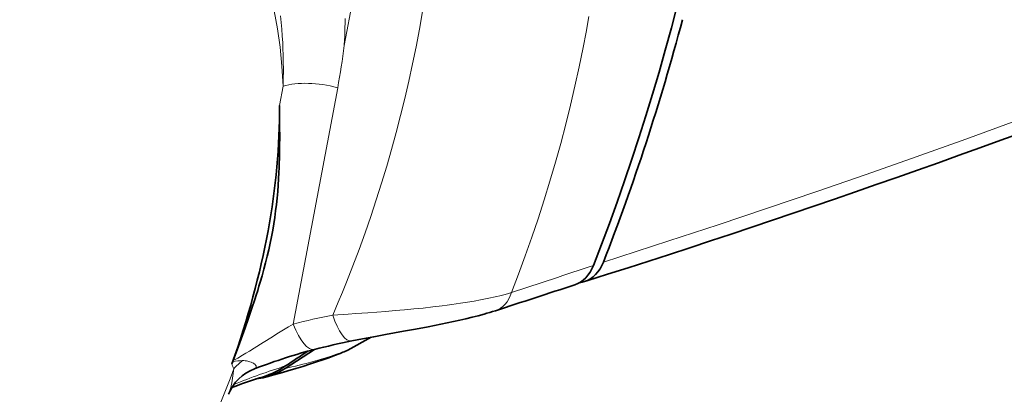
# Model space of a CAD drawing. Extents: x -672 to 7836, y -4841 to 1047.
# Tile 42 of 80: x 4629 to 4698, y -4401 to -4375. Entities that reach past the tile are written whole.
import ezdxf

# ---------------------------------------------------------------- set-up
doc = ezdxf.new("R2010")
doc.units = 0

msp = doc.modelspace()

# ---------------------------------------------------------------- linework, layer by layer
at = {"color": 7, "lineweight": 13}
for p, q in [((4656.485352, -4351.175293), (4651.694824, -4376.671875)), ((4647.200195, -4380.836426), (4647.454102, -4379.48291)), ((4648.158691, -4396.040039), (4651.248535, -4379.594238)), ((4653.571777, -4396.950684), (4651.898438, -4397.871094)), ((4651.942383, -4397.849121), (4651.898438, -4397.871094))]:
    msp.add_line(p, q, dxfattribs=at)
at = {"color": 7, "lineweight": 35}
for p, q in [((4668.585938, -4393.029297), (4668.414551, -4393.083496)), ((4651.942383, -4397.849121), (4653.581055, -4396.94873)), ((4647.599121, -4399.117188), (4649.632813, -4397.808105)), ((4643.955078, -4398.630859), (4643.889648, -4398.807617)), ((4643.973633, -4398.581543), (4643.955078, -4398.630859))]:
    msp.add_line(p, q, dxfattribs=at)
at = {"color": 7, "lineweight": 13}
for points in [[(4647.443848, -4376.947266), (4647.422363, -4376.469238), (4647.393555, -4375.994141), (4647.358398, -4375.521973), (4647.315918, -4375.053711), (4647.266602, -4374.588379)], [(4650.910645, -4395.412109), (4651.285645, -4394.522461), (4651.57666, -4393.819824), (4651.860352, -4393.121094), (4652.305664, -4391.987793), (4652.73584, -4390.848633), (4653.150879, -4389.702637), (4653.550781, -4388.55127), (4653.935059, -4387.394043), (4654.304199, -4386.231445), (4654.657715, -4385.062988), (4654.995605, -4383.889648), (4655.318359, -4382.711426), (4655.625488, -4381.527832), (4655.91748, -4380.338867), (4656.193359, -4379.14502), (4656.454102, -4377.946289), (4656.699707, -4376.742188), (4656.930664, -4375.523926), (4657.145996, -4374.299805)], [(4651.694824, -4376.671875), (4651.723145, -4376.255859), (4651.734863, -4376.044922), (4651.744141, -4375.833496), (4651.751465, -4375.626465), (4651.756348, -4375.419434), (4651.760254, -4375.104004), (4651.759277, -4374.788086)], [(4663.331055, -4393.847656), (4663.822754, -4392.572266), (4664.296387, -4391.290527), (4664.752441, -4390.001465), (4665.189941, -4388.706543), (4665.609863, -4387.405273), (4666.01123, -4386.098633), (4666.39502, -4384.785645), (4666.760254, -4383.467285), (4667.10791, -4382.143066), (4667.437012, -4380.813477), (4667.748047, -4379.478516), (4668.041016, -4378.138184), (4668.316406, -4376.79248), (4668.520996, -4375.723633), (4668.714355, -4374.651855)], [(4715.772949, -4375.298828), (4712.296387, -4376.662598), (4708.821289, -4378.005859), (4705.347656, -4379.328125), (4701.876465, -4380.629395), (4698.407227, -4381.910156), (4694.939941, -4383.169922), (4691.475586, -4384.40918), (4688.013184, -4385.626953), (4684.575195, -4386.816406), (4681.140137, -4387.985352), (4677.708984, -4389.132813), (4674.282227, -4390.258789), (4670.86084, -4391.36377), (4669.72998, -4391.724609)], [(4663.331055, -4393.847656), (4663.06543, -4393.924316), (4662.79248, -4393.998047), (4662.513672, -4394.069336), (4662.304688, -4394.119629), (4662.093262, -4394.168945), (4661.869141, -4394.21875), (4661.64209, -4394.266602), (4661.19043, -4394.356934), (4660.730957, -4394.441406), (4660.265137, -4394.520508), (4659.794434, -4394.594238), (4659.495605, -4394.638672), (4659.195313, -4394.681152), (4658.860352, -4394.726074), (4658.524414, -4394.769043), (4657.860352, -4394.848145), (4657.195801, -4394.920898), (4656.537109, -4394.986816), (4655.888184, -4395.047363), (4655.244629, -4395.102539), (4654.601074, -4395.154785), (4653.967285, -4395.203125), (4653.340332, -4395.248535), (4652.516113, -4395.305664), (4651.974609, -4395.342285), (4650.910645, -4395.412109)], [(4643.973633, -4398.581543), (4644.129883, -4398.495117), (4644.29248, -4398.402344), (4644.633789, -4398.20166), (4644.870117, -4398.059082), (4645.11084, -4397.912109), (4645.433594, -4397.712402), (4646.074707, -4397.312988), (4646.713379, -4396.915527), (4647.027344, -4396.72168), (4647.489258, -4396.439941), (4647.827637, -4396.236328), (4648.158691, -4396.040039)], [(4651.898438, -4397.871094), (4651.534668, -4398.006348), (4651.166504, -4398.136719), (4650.793945, -4398.262207), (4650.416504, -4398.383301), (4650.03418, -4398.5), (4649.712402, -4398.593262), (4649.387695, -4398.684082), (4649.05957, -4398.771484), (4648.813965, -4398.834473), (4648.567383, -4398.895508), (4648.3125, -4398.957031), (4648.055664, -4399.016602), (4647.599121, -4399.117188)], [(4645.452148, -4399.150879), (4645.499023, -4399.129883), (4645.52002, -4399.117676), (4645.538086, -4399.104492), (4645.552246, -4399.091797), (4645.563965, -4399.079102), (4645.57666, -4399.05957), (4645.584961, -4399.039063), (4645.588867, -4399.017578), (4645.589355, -4399.001953), (4645.586914, -4398.985352), (4645.58252, -4398.967773), (4645.575195, -4398.950195), (4645.557617, -4398.918945), (4645.533691, -4398.887695), (4645.503906, -4398.856445), (4645.478027, -4398.833496), (4645.449219, -4398.811035), (4645.385254, -4398.767578), (4645.312988, -4398.727539), (4645.234375, -4398.691406), (4645.149902, -4398.65918), (4645.070313, -4398.634277), (4644.987793, -4398.61377), (4644.902832, -4398.597656), (4644.81543, -4398.586426), (4644.725586, -4398.581055), (4644.634277, -4398.581055)], [(4643.658203, -4400.92334), (4643.705078, -4400.795898), (4643.747559, -4400.664063), (4643.785645, -4400.528809), (4643.811523, -4400.42627), (4643.835938, -4400.323242), (4643.878906, -4400.117676), (4643.908691, -4399.958984), (4643.935059, -4399.803711), (4643.962402, -4399.628418), (4643.98584, -4399.464844), (4644.008789, -4399.286133), (4644.023926, -4399.14209)]]:
    msp.add_lwpolyline(points, dxfattribs=at)
at = {"color": 7, "lineweight": 35}
for points in [[(4643.973633, -4398.581543), (4644.344727, -4397.567871), (4644.529297, -4397.062012), (4644.802734, -4396.304199), (4645.043457, -4395.623047), (4645.27832, -4394.942383), (4645.480469, -4394.337402), (4645.584473, -4394.01709), (4645.686035, -4393.696289), (4645.774414, -4393.411621), (4645.86084, -4393.126953), (4645.992676, -4392.675781), (4646.119141, -4392.223633), (4646.239258, -4391.771484), (4646.352539, -4391.318848), (4646.458008, -4390.867676), (4646.556641, -4390.415527), (4646.647949, -4389.963379), (4646.730957, -4389.51123), (4646.806152, -4389.062988), (4646.874023, -4388.615234), (4646.93457, -4388.16748), (4646.987793, -4387.719727), (4647.03418, -4387.273438), (4647.074219, -4386.827148), (4647.108398, -4386.382324), (4647.136719, -4385.938477), (4647.159668, -4385.496094), (4647.17334, -4385.175293), (4647.18457, -4384.855469), (4647.194336, -4384.515625), (4647.202148, -4384.177246), (4647.209961, -4383.611328), (4647.213867, -4383.049316), (4647.212891, -4382.304688), (4647.209473, -4381.812012), (4647.200195, -4380.836426)], [(4652.222656, -4397.212402), (4652.977051, -4397.064453), (4653.758301, -4396.916016), (4654.56543, -4396.766602), (4655.819824, -4396.537598), (4656.661621, -4396.383301), (4657.533691, -4396.219727), (4657.975586, -4396.134766), (4658.417969, -4396.047363), (4658.860352, -4395.957031), (4659.300781, -4395.864258), (4659.738281, -4395.768066), (4660.171387, -4395.668457), (4660.598633, -4395.564941), (4661.018066, -4395.458008), (4661.428223, -4395.346191), (4661.628906, -4395.289063), (4661.828613, -4395.22998), (4662.023438, -4395.17041), (4662.217285, -4395.108887)], [(4646.224609, -4399.731934), (4646.818848, -4399.570313), (4647.40332, -4399.405762), (4647.786133, -4399.294922), (4648.328613, -4399.132813), (4648.817871, -4398.981445), (4649.297363, -4398.828125), (4649.76709, -4398.672363), (4650.208496, -4398.521484), (4650.622559, -4398.375), (4651.027344, -4398.226563), (4651.422363, -4398.077148), (4651.616211, -4398.001953)]]:
    msp.add_lwpolyline(points, dxfattribs=at)
at = {"color": 7, "lineweight": 13}
for centre, radius, start, end in [((4609.15918, -4378.367188), 38.310998, 358.330895, 2.124), ((4611.352539, -4371.995117), 40.612735, 349.216147, 353.387683), ((4315.104492, -3334.781494), 1114.846684, 288.20114, 288.509947), ((4661.083008, -4446.314941), 51.909497, 101.301302, 104.417166), ((4650.672852, -4395.597656), 2.582923, 291.43171, 298.329068), ((4645.485352, -4398.359375), 1.657903, 195.684473, 208.175331), ((4644.773438, -4405.26416), 6.684174, 91.193339, 97.03395), ((4647.20166, -4401.988281), 4.26607, 126.998721, 138.151477), ((4662.149414, -4445.279297), 48.551369, 107.407621, 111.900977)]:
    msp.add_arc(centre, radius, start, end, dxfattribs=at)
at = {"color": 7, "lineweight": 35}
for centre, radius, start, end in [((4320.519531, -3339.157715), 1109.860372, 287.931191, 288.230988), ((4667.918945, -4391.515137), 1.645049, 275.499502, 287.543728), ((4661.806641, -4445.170898), 48.906966, 101.300974, 104.417022), ((4697.694336, -4472.843262), 89.256932, 122.934307, 124.122091), ((4650.597168, -4395.401855), 2.79285, 291.415578, 298.800112), ((4646.578125, -4402.083008), 3.141776, 111.013066, 158.346174), ((4644.324707, -4394.087402), 5.878219, 287.376934, 304.152087), ((4644.953125, -4395.048828), 4.852846, 285.188856, 303.036622), ((4657.709473, -4436.958008), 39.033931, 107.333752, 110.728172), ((4645.063477, -4395.397461), 4.487041, 276.423504, 284.992051)]:
    msp.add_arc(centre, radius, start, end, dxfattribs=at)
for centre, major_axis, ratio, start_param, end_param in [((4568.529785, -4313.197266), (24.620605, -147.912109), 0.738904, 0.891603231, 1.257928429), ((4544.464355, -4296.552734), (57.571777, -164.969238), 0.752669, 0.721977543, 0.83690635), ((4790.999023, -3920.611816), (466.639648, 427.961426), 0.549654, 4.009025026, 4.09907851), ((4617.830078, -4398.205566), (-20.769531, -35.973633), 0.57735, 1.876669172, 2.368339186), ((4667.026855, -4390.382813), (0.430176, -2.989746), 0.736499, 0.12967767, 0.914719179), ((4667.721191, -4390.158203), (0.43457, -2.984863), 0.73712, 0.119284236, 0.914850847), ((4632.990723, -4413.54834), (23.813477, 15.247559), 0.250351, 0.650475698, 0.868881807)]:
    msp.add_ellipse(centre, major_axis=major_axis, ratio=ratio, start_param=start_param, end_param=end_param, dxfattribs=at)
at = {"color": 7, "lineweight": 13}
for centre, major_axis, ratio, start_param, end_param in [((4616.861816, -4397.646484), (-21.718262, -37.617188), 0.57735, 3.390691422, 6.345128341), ((4617.830078, -4398.205566), (-20.971191, -36.322754), 0.57735, 2.403477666, 7.56858346), ((4650.282715, -4381.116211), (3.931152, -0.73877), 0.424466, 1.402959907, 2.450157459), ((4661.293945, -4392.254395), (0.92334, -2.854492), 0.689509, 0.000000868, 0.775155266), ((4651.634766, -4394.270508), (0.587891, -2.941895), 0.329306, 5.044197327, 6.283188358), ((4648.882813, -4394.898438), (0.74707, -2.905273), 0.345418, 5.025847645, 6.283187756), ((4617.830078, -4398.205566), (-20.971191, -36.322754), 0.57735, 1.285398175, 1.868078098)]:
    msp.add_ellipse(centre, major_axis=major_axis, ratio=ratio, start_param=start_param, end_param=end_param, dxfattribs=at)

doc.saveas('drawing.dxf')
